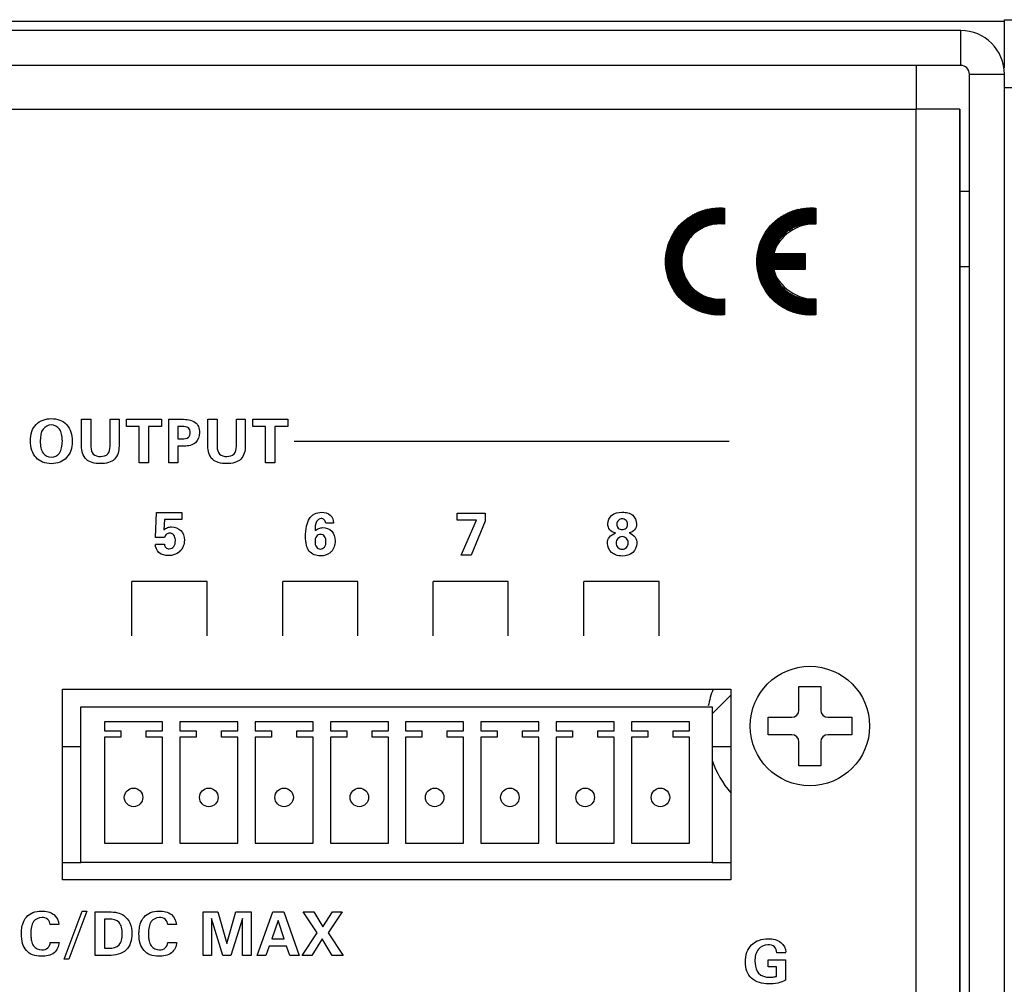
# Paper-space layout 'AV3_1' of a CAD drawing. Header units: inches. Extents: x 0 to 34, y -3.3 to 22.
# Tile 32 of 48: x 23.2 to 25, y 2.4 to 4.2. Entities that reach past the tile are written whole.
import ezdxf

# ---------------------------------------------------------------- set-up
doc = ezdxf.new("R2010")
doc.units = ezdxf.units.IN
doc.header["$LTSCALE"] = 1.87
doc.header["$MEASUREMENT"] = 0
doc.layers.get('0').update_dxf_attribs({"linetype": 'CONTINUOUS'})
doc.layers.add('5_ALL_CURVES', color=7, linetype='CONTINUOUS')
doc.layers.add('7_ALL_FEATURES', color=7, linetype='CONTINUOUS')

psp = doc.layouts.new('AV3_1')

# ---------------------------------------------------------------- linework, layer by layer
at = {"color": 7, "linetype": 'Continuous'}
for p, q in [((7.8712, 4.1526), (25.0342, 4.1526)), ((25.0342, 4.1554), (25.8277, 4.1554)), ((24.9542, 4.1356), (7.9512, 4.1356)), ((25.0342, 0.7202), (25.0342, 4.0556)), ((24.9702, 3.8406), (24.9527, 3.8406)), ((24.9702, 3.7026), (24.9527, 3.7026)), ((24.6577, 2.9334), (24.6976, 2.9334)), ((24.6577, 2.8896), (24.6577, 2.9334)), ((24.6976, 2.9334), (24.6976, 2.8896)), ((24.6009, 2.8766), (24.6447, 2.8766)), ((24.6009, 2.8447), (24.6009, 2.8766)), ((24.7106, 2.8766), (24.7544, 2.8766)), ((24.7544, 2.8766), (24.7544, 2.8447)), ((24.6447, 2.8447), (24.6009, 2.8447)), ((24.7544, 2.8447), (24.7106, 2.8447)), ((23.3075, 2.8232), (23.3413, 2.8232)), ((24.4985, 2.8232), (24.5325, 2.8232)), ((24.6577, 2.7879), (24.6577, 2.8317)), ((24.6976, 2.8317), (24.6976, 2.7879)), ((24.6976, 2.7879), (24.6577, 2.7879)), ((23.3075, 2.6106), (23.3413, 2.6106)), ((24.4985, 2.6106), (24.5325, 2.6106))]:
    psp.add_line(p, q, dxfattribs=at)
at = {"color": 3, "linetype": 'Continuous'}
for p, q in [((25.0342, 4.0672), (25.0342, 4.1554)), ((24.9542, 4.0716), (7.9512, 4.0716)), ((24.9702, 0.7066), (24.9702, 4.0556)), ((24.9527, 3.9916), (24.8727, 3.9916)), ((24.9527, 3.9916), (24.9527, 0.8166)), ((23.3075, 2.9285), (24.5325, 2.9285)), ((23.3075, 2.5785), (23.3075, 2.9285)), ((24.5325, 2.9285), (24.5325, 2.5785)), ((24.5325, 2.5785), (23.3075, 2.5785))]:
    psp.add_line(p, q, dxfattribs=at)
at = {"color": 9, "linetype": 'Continuous'}
for p, q in [((24.9542, 4.0716), (24.9542, 4.1356)), ((24.9702, 4.0556), (25.0342, 4.0556)), ((25.0982, 4.0304), (25.0342, 4.0304)), ((24.8727, 0.8166), (24.8727, 3.9916))]:
    psp.add_line(p, q, dxfattribs=at)
at = {"color": 2, "linetype": 'Continuous'}
for p, q in [((24.4131, 3.7145), (24.509, 3.8105)), ((24.4131, 3.7128), (24.5108, 3.8105)), ((24.4132, 3.7163), (24.5072, 3.8104)), ((24.4133, 3.7182), (24.5054, 3.8103)), ((24.4134, 3.72), (24.5035, 3.8102)), ((24.4136, 3.722), (24.5016, 3.81)), ((24.4138, 3.7239), (24.4996, 3.8098)), ((24.414, 3.7259), (24.4976, 3.8095)), ((24.4144, 3.728), (24.4956, 3.8092)), ((24.4644, 3.7623), (24.5125, 3.8105)), ((24.473, 3.7692), (24.5142, 3.8105)), ((24.4775, 3.772), (24.5159, 3.8104)), ((24.4812, 3.774), (24.5176, 3.8103)), ((24.4844, 3.7754), (24.5192, 3.8102)), ((24.4873, 3.7766), (24.5208, 3.81)), ((24.5213, 3.81), (24.5213, 3.7803)), ((24.5804, 3.7148), (24.676, 3.8105)), ((24.5804, 3.7131), (24.6778, 3.8105)), ((24.5804, 3.7113), (24.6796, 3.8105)), ((24.5805, 3.7166), (24.6742, 3.8104)), ((24.5806, 3.7185), (24.6724, 3.8103)), ((24.5807, 3.7204), (24.6705, 3.8101)), ((24.5809, 3.7223), (24.6686, 3.81)), ((24.5811, 3.7243), (24.6666, 3.8097)), ((24.5814, 3.7263), (24.6646, 3.8095)), ((24.5817, 3.7283), (24.6626, 3.8091)), ((24.6394, 3.7685), (24.6813, 3.8105)), ((24.6442, 3.7716), (24.683, 3.8104)), ((24.648, 3.7737), (24.6846, 3.8103)), ((24.6512, 3.7752), (24.6862, 3.8102)), ((24.6542, 3.7764), (24.6878, 3.8101)), ((24.6569, 3.7774), (24.6887, 3.8091)), ((24.6887, 3.81), (24.6887, 3.7803)), ((24.4147, 3.7301), (24.4935, 3.8088)), ((24.4152, 3.7323), (24.4913, 3.8084)), ((24.4157, 3.7345), (24.4891, 3.8079)), ((24.4162, 3.7368), (24.4868, 3.8073)), ((24.4169, 3.7392), (24.4844, 3.8067)), ((24.4176, 3.7417), (24.4819, 3.8059)), ((24.4185, 3.7443), (24.4793, 3.8051)), ((24.4195, 3.747), (24.4765, 3.8041)), ((24.4206, 3.7499), (24.4736, 3.8029)), ((24.422, 3.753), (24.4706, 3.8016)), ((24.4236, 3.7563), (24.4672, 3.8)), ((24.4256, 3.7601), (24.4635, 3.798)), ((24.4281, 3.7643), (24.4592, 3.7955)), ((24.4317, 3.7696), (24.4539, 3.7919)), ((24.49, 3.7775), (24.5213, 3.8089)), ((24.4925, 3.7783), (24.5213, 3.8071)), ((24.4949, 3.7789), (24.5213, 3.8054)), ((24.4972, 3.7795), (24.5213, 3.8036)), ((24.4993, 3.7799), (24.5213, 3.8019)), ((24.5014, 3.7802), (24.5213, 3.8002)), ((24.5034, 3.7805), (24.5213, 3.7984)), ((24.5053, 3.7807), (24.5213, 3.7967)), ((24.5072, 3.7808), (24.5213, 3.7949)), ((24.5091, 3.7809), (24.5213, 3.7932)), ((24.5108, 3.781), (24.5213, 3.7915)), ((24.5821, 3.7304), (24.6604, 3.8088)), ((24.5826, 3.7326), (24.6583, 3.8083)), ((24.5831, 3.7349), (24.656, 3.8078)), ((24.5837, 3.7372), (24.6537, 3.8072)), ((24.5843, 3.7396), (24.6513, 3.8066)), ((24.5851, 3.7421), (24.6488, 3.8058)), ((24.586, 3.7447), (24.6461, 3.8049)), ((24.587, 3.7475), (24.6434, 3.8039)), ((24.5882, 3.7504), (24.6405, 3.8027)), ((24.5896, 3.7535), (24.6373, 3.8013)), ((24.5912, 3.7569), (24.6339, 3.7997)), ((24.5933, 3.7607), (24.6302, 3.7976)), ((24.5959, 3.7651), (24.6258, 3.795)), ((24.5998, 3.7707), (24.6202, 3.7911)), ((24.6594, 3.7782), (24.6887, 3.8074)), ((24.6618, 3.7788), (24.6887, 3.8057)), ((24.6641, 3.7794), (24.6887, 3.8039)), ((24.6663, 3.7798), (24.6887, 3.8022)), ((24.6684, 3.7802), (24.6887, 3.8004)), ((24.6704, 3.7804), (24.6887, 3.7987)), ((24.6724, 3.7807), (24.6887, 3.797)), ((24.6742, 3.7808), (24.6887, 3.7952)), ((24.6761, 3.7809), (24.6887, 3.7935)), ((24.6779, 3.781), (24.6887, 3.7917)), ((24.44, 3.7797), (24.4438, 3.7835)), ((24.5126, 3.781), (24.5213, 3.7897)), ((24.5143, 3.7809), (24.5213, 3.788)), ((24.5159, 3.7808), (24.5213, 3.7862)), ((24.5175, 3.7807), (24.5213, 3.7845)), ((24.5191, 3.7805), (24.5213, 3.7828)), ((24.6796, 3.781), (24.6887, 3.79)), ((24.6813, 3.7809), (24.6887, 3.7883)), ((24.683, 3.7808), (24.6887, 3.7865)), ((24.6846, 3.7807), (24.6887, 3.7848)), ((24.6862, 3.7806), (24.6887, 3.783)), ((24.4131, 3.711), (24.4612, 3.7592)), ((24.4131, 3.7093), (24.4544, 3.7506)), ((24.4132, 3.7076), (24.4515, 3.746)), ((24.4133, 3.706), (24.4496, 3.7423)), ((24.4134, 3.7044), (24.4481, 3.7391)), ((24.5804, 3.7096), (24.6223, 3.7515)), ((24.5805, 3.7079), (24.6193, 3.7467)), ((24.5806, 3.7063), (24.6172, 3.7429)), ((24.5807, 3.7046), (24.6157, 3.7396)), ((24.4135, 3.7028), (24.447, 3.7362)), ((24.4137, 3.7012), (24.446, 3.7335)), ((24.4139, 3.6996), (24.4453, 3.731)), ((24.4141, 3.6981), (24.4446, 3.7287)), ((24.4143, 3.6966), (24.4441, 3.7264)), ((24.4145, 3.6951), (24.4437, 3.7242)), ((24.4148, 3.6936), (24.4433, 3.7222)), ((24.4151, 3.6922), (24.4431, 3.7201)), ((24.5808, 3.703), (24.6145, 3.7367)), ((24.581, 3.7014), (24.6135, 3.734)), ((24.5811, 3.6999), (24.6127, 3.7314)), ((24.5813, 3.6984), (24.612, 3.729)), ((24.5816, 3.6968), (24.6116, 3.7268)), ((24.5818, 3.6953), (24.6133, 3.7268)), ((24.5821, 3.6939), (24.615, 3.7268)), ((24.5824, 3.6924), (24.6168, 3.7268)), ((24.5827, 3.691), (24.6185, 3.7268)), ((24.583, 3.6896), (24.6203, 3.7268)), ((24.5833, 3.6882), (24.622, 3.7268)), ((24.5837, 3.6868), (24.6237, 3.7268)), ((24.5841, 3.6854), (24.6255, 3.7268)), ((24.5845, 3.6841), (24.6272, 3.7268)), ((24.5849, 3.6827), (24.629, 3.7268)), ((24.5853, 3.6814), (24.6307, 3.7268)), ((24.5857, 3.6801), (24.6324, 3.7268)), ((24.5862, 3.6788), (24.6342, 3.7268)), ((24.5866, 3.6775), (24.6359, 3.7268)), ((24.5871, 3.6763), (24.6377, 3.7268)), ((24.5876, 3.675), (24.6394, 3.7268)), ((24.6115, 3.7268), (24.669, 3.7268)), ((24.6116, 3.6973), (24.6411, 3.7268)), ((24.6134, 3.6973), (24.6429, 3.7268)), ((24.6151, 3.6973), (24.6446, 3.7268)), ((24.6168, 3.6973), (24.6464, 3.7268)), ((24.6186, 3.6973), (24.6481, 3.7268)), ((24.6203, 3.6973), (24.6498, 3.7268)), ((24.6221, 3.6973), (24.6516, 3.7268)), ((24.6238, 3.6973), (24.6533, 3.7268)), ((24.6255, 3.6973), (24.6551, 3.7268)), ((24.6273, 3.6973), (24.6568, 3.7268)), ((24.629, 3.6973), (24.6585, 3.7268)), ((24.6308, 3.6973), (24.6603, 3.7268)), ((24.6325, 3.6973), (24.662, 3.7268)), ((24.6342, 3.6973), (24.6638, 3.7268)), ((24.636, 3.6973), (24.6655, 3.7268)), ((24.6377, 3.6973), (24.6672, 3.7268)), ((24.6395, 3.6973), (24.669, 3.7268)), ((24.6412, 3.6973), (24.669, 3.7251)), ((24.6429, 3.6973), (24.669, 3.7233)), ((24.6447, 3.6973), (24.669, 3.7216)), ((24.6464, 3.6973), (24.669, 3.7199)), ((24.669, 3.7268), (24.669, 3.6973)), ((24.4154, 3.6907), (24.4429, 3.7182)), ((24.4157, 3.6893), (24.4427, 3.7163)), ((24.4161, 3.6879), (24.4426, 3.7145)), ((24.4164, 3.6865), (24.4426, 3.7127)), ((24.4168, 3.6852), (24.4426, 3.711)), ((24.4172, 3.6838), (24.4427, 3.7093)), ((24.4176, 3.6825), (24.4427, 3.7076)), ((24.418, 3.6812), (24.4429, 3.706)), ((24.4185, 3.6799), (24.443, 3.7044)), ((24.4189, 3.6786), (24.4432, 3.7029)), ((24.4194, 3.6773), (24.4434, 3.7014)), ((24.6482, 3.6973), (24.669, 3.7181)), ((24.6499, 3.6973), (24.669, 3.7164)), ((24.6516, 3.6973), (24.669, 3.7146)), ((24.6534, 3.6973), (24.669, 3.7129)), ((24.6551, 3.6973), (24.669, 3.7112)), ((24.6569, 3.6973), (24.669, 3.7094)), ((24.6586, 3.6973), (24.669, 3.7077)), ((24.6603, 3.6973), (24.669, 3.7059)), ((24.6621, 3.6973), (24.669, 3.7042)), ((24.6638, 3.6973), (24.669, 3.7025)), ((24.6655, 3.6973), (24.669, 3.7007)), ((24.4199, 3.6761), (24.4437, 3.6999)), ((24.4204, 3.6748), (24.444, 3.6984)), ((24.4209, 3.6736), (24.4443, 3.697)), ((24.4214, 3.6724), (24.4446, 3.6956)), ((24.422, 3.6712), (24.445, 3.6942)), ((24.4225, 3.67), (24.4453, 3.6928)), ((24.4231, 3.6688), (24.4457, 3.6915)), ((24.4236, 3.6677), (24.4462, 3.6902)), ((24.4242, 3.6665), (24.4466, 3.6889)), ((24.4248, 3.6654), (24.4471, 3.6876)), ((24.4255, 3.6643), (24.4476, 3.6864)), ((24.4261, 3.6631), (24.4481, 3.6851)), ((24.4267, 3.662), (24.4486, 3.6839)), ((24.4274, 3.661), (24.4491, 3.6827)), ((24.5881, 3.6738), (24.6115, 3.6972)), ((24.5886, 3.6726), (24.6119, 3.6958)), ((24.5892, 3.6714), (24.6122, 3.6944)), ((24.5897, 3.6702), (24.6126, 3.6931)), ((24.5903, 3.669), (24.613, 3.6917)), ((24.5909, 3.6679), (24.6134, 3.6904)), ((24.5915, 3.6667), (24.6139, 3.6891)), ((24.5921, 3.6656), (24.6143, 3.6878)), ((24.5927, 3.6644), (24.6148, 3.6866)), ((24.5933, 3.6633), (24.6153, 3.6853)), ((24.5939, 3.6622), (24.6158, 3.6841)), ((24.5946, 3.6611), (24.6164, 3.6829)), ((24.669, 3.6973), (24.6115, 3.6973)), ((24.428, 3.6599), (24.4497, 3.6816)), ((24.4287, 3.6588), (24.4503, 3.6804)), ((24.4294, 3.6578), (24.4509, 3.6793)), ((24.4301, 3.6567), (24.4515, 3.6781)), ((24.4308, 3.6557), (24.4522, 3.677)), ((24.4315, 3.6547), (24.4528, 3.676)), ((24.4323, 3.6537), (24.4535, 3.6749)), ((24.433, 3.6527), (24.4542, 3.6738)), ((24.4338, 3.6517), (24.4549, 3.6728)), ((24.4345, 3.6507), (24.4556, 3.6718)), ((24.4353, 3.6497), (24.4563, 3.6708)), ((24.4361, 3.6488), (24.4571, 3.6698)), ((24.4369, 3.6479), (24.4579, 3.6688)), ((24.4377, 3.6469), (24.4586, 3.6679)), ((24.4385, 3.646), (24.4594, 3.6669)), ((24.4394, 3.6451), (24.4603, 3.666)), ((24.4402, 3.6442), (24.4611, 3.6651)), ((24.5952, 3.6601), (24.6169, 3.6818)), ((24.5959, 3.659), (24.6175, 3.6806)), ((24.5966, 3.6579), (24.6181, 3.6795)), ((24.5973, 3.6569), (24.6187, 3.6783)), ((24.598, 3.6559), (24.6194, 3.6772)), ((24.5987, 3.6548), (24.62, 3.6761)), ((24.5995, 3.6538), (24.6207, 3.6751)), ((24.6002, 3.6528), (24.6214, 3.674)), ((24.601, 3.6518), (24.6221, 3.673)), ((24.6017, 3.6509), (24.6228, 3.6719)), ((24.6025, 3.6499), (24.6235, 3.6709)), ((24.6033, 3.649), (24.6243, 3.67)), ((24.6041, 3.648), (24.625, 3.669)), ((24.6049, 3.6471), (24.6258, 3.668)), ((24.6057, 3.6462), (24.6266, 3.6671)), ((24.6065, 3.6452), (24.6274, 3.6662)), ((24.6074, 3.6443), (24.6283, 3.6652)), ((24.4411, 3.6433), (24.4619, 3.6642)), ((24.4419, 3.6424), (24.4628, 3.6633)), ((24.4428, 3.6416), (24.4637, 3.6625)), ((24.4437, 3.6407), (24.4646, 3.6616)), ((24.4446, 3.6399), (24.4655, 3.6608)), ((24.4455, 3.639), (24.4664, 3.66)), ((24.4464, 3.6382), (24.4673, 3.6592)), ((24.4473, 3.6374), (24.4683, 3.6584)), ((24.4483, 3.6366), (24.4693, 3.6576)), ((24.4492, 3.6358), (24.4703, 3.6569)), ((24.4502, 3.6351), (24.4713, 3.6561)), ((24.4512, 3.6343), (24.4723, 3.6554)), ((24.4522, 3.6335), (24.4733, 3.6547)), ((24.4532, 3.6328), (24.4744, 3.654)), ((24.4542, 3.6321), (24.4754, 3.6533)), ((24.4552, 3.6313), (24.4765, 3.6527)), ((24.4562, 3.6306), (24.4776, 3.6521)), ((24.4572, 3.6299), (24.4788, 3.6514)), ((24.4583, 3.6292), (24.4799, 3.6508)), ((24.4594, 3.6286), (24.4811, 3.6503)), ((24.4604, 3.6279), (24.4822, 3.6497)), ((24.4615, 3.6273), (24.4834, 3.6491)), ((24.4626, 3.6266), (24.4846, 3.6486)), ((24.4637, 3.626), (24.4859, 3.6481)), ((24.4649, 3.6254), (24.4871, 3.6476)), ((24.466, 3.6248), (24.4884, 3.6472)), ((24.4672, 3.6242), (24.4897, 3.6467)), ((24.6082, 3.6435), (24.6291, 3.6643)), ((24.6091, 3.6426), (24.63, 3.6635)), ((24.61, 3.6417), (24.6309, 3.6626)), ((24.6109, 3.6409), (24.6317, 3.6618)), ((24.6118, 3.64), (24.6327, 3.6609)), ((24.6127, 3.6392), (24.6336, 3.6601)), ((24.6136, 3.6384), (24.6345, 3.6593)), ((24.6145, 3.6376), (24.6355, 3.6585)), ((24.6154, 3.6368), (24.6364, 3.6577)), ((24.6164, 3.636), (24.6374, 3.657)), ((24.6174, 3.6352), (24.6384, 3.6562)), ((24.6183, 3.6344), (24.6394, 3.6555)), ((24.6193, 3.6337), (24.6405, 3.6548)), ((24.6203, 3.6329), (24.6415, 3.6541)), ((24.6213, 3.6322), (24.6426, 3.6535)), ((24.6223, 3.6315), (24.6437, 3.6528)), ((24.6234, 3.6308), (24.6448, 3.6522)), ((24.6244, 3.63), (24.6459, 3.6515)), ((24.6255, 3.6294), (24.647, 3.6509)), ((24.6265, 3.6287), (24.6482, 3.6503)), ((24.6276, 3.628), (24.6494, 3.6498)), ((24.6287, 3.6274), (24.6505, 3.6492)), ((24.6298, 3.6267), (24.6518, 3.6487)), ((24.6309, 3.6261), (24.653, 3.6482)), ((24.632, 3.6255), (24.6542, 3.6477)), ((24.6331, 3.6249), (24.6555, 3.6472)), ((24.6343, 3.6243), (24.6568, 3.6468)), ((24.4683, 3.6236), (24.491, 3.6463)), ((24.4695, 3.623), (24.4923, 3.6459)), ((24.4707, 3.6225), (24.4937, 3.6455)), ((24.4719, 3.622), (24.4951, 3.6451)), ((24.4731, 3.6214), (24.4965, 3.6448)), ((24.4743, 3.6209), (24.4979, 3.6445)), ((24.4756, 3.6204), (24.4994, 3.6442)), ((24.4768, 3.6199), (24.5009, 3.644)), ((24.4781, 3.6195), (24.5024, 3.6438)), ((24.4794, 3.619), (24.504, 3.6436)), ((24.4807, 3.6186), (24.5055, 3.6434)), ((24.482, 3.6182), (24.5072, 3.6433)), ((24.4833, 3.6178), (24.5088, 3.6432)), ((24.4847, 3.6174), (24.5105, 3.6432)), ((24.4861, 3.617), (24.5122, 3.6432)), ((24.4874, 3.6166), (24.514, 3.6432)), ((24.4888, 3.6163), (24.5159, 3.6433)), ((24.4903, 3.616), (24.5177, 3.6435)), ((24.4917, 3.6157), (24.5197, 3.6437)), ((24.4931, 3.6154), (24.5213, 3.6436)), ((24.4946, 3.6151), (24.5213, 3.6418)), ((24.4961, 3.6148), (24.5213, 3.6401)), ((24.4976, 3.6146), (24.5213, 3.6383)), ((24.4992, 3.6144), (24.5213, 3.6366)), ((24.5007, 3.6142), (24.5213, 3.6349)), ((24.5023, 3.6141), (24.5213, 3.6331)), ((24.5039, 3.6139), (24.5213, 3.6314)), ((24.5055, 3.6138), (24.5213, 3.6296)), ((24.5213, 3.6439), (24.5213, 3.6141)), ((24.6355, 3.6237), (24.6581, 3.6464)), ((24.6366, 3.6231), (24.6594, 3.6459)), ((24.6378, 3.6226), (24.6608, 3.6456)), ((24.639, 3.622), (24.6622, 3.6452)), ((24.6402, 3.6215), (24.6636, 3.6449)), ((24.6415, 3.621), (24.665, 3.6446)), ((24.6427, 3.6205), (24.6665, 3.6443)), ((24.644, 3.62), (24.668, 3.644)), ((24.6452, 3.6195), (24.6695, 3.6438)), ((24.6465, 3.6191), (24.671, 3.6436)), ((24.6478, 3.6187), (24.6726, 3.6434)), ((24.6491, 3.6182), (24.6742, 3.6433)), ((24.6504, 3.6178), (24.6759, 3.6432)), ((24.6518, 3.6174), (24.6775, 3.6432)), ((24.6532, 3.617), (24.6793, 3.6432)), ((24.6545, 3.6167), (24.6811, 3.6432)), ((24.6559, 3.6163), (24.6829, 3.6433)), ((24.6573, 3.616), (24.6847, 3.6434)), ((24.6588, 3.6157), (24.6867, 3.6436)), ((24.6602, 3.6154), (24.6887, 3.6438)), ((24.6617, 3.6151), (24.6887, 3.6421)), ((24.6632, 3.6149), (24.6887, 3.6404)), ((24.6647, 3.6147), (24.6887, 3.6386)), ((24.6662, 3.6144), (24.6887, 3.6369)), ((24.6678, 3.6143), (24.6887, 3.6351)), ((24.6693, 3.6141), (24.6887, 3.6334)), ((24.6709, 3.614), (24.6887, 3.6317)), ((24.6726, 3.6138), (24.6887, 3.6299)), ((24.6887, 3.6439), (24.6887, 3.6141)), ((24.5072, 3.6137), (24.5213, 3.6279)), ((24.5088, 3.6137), (24.5213, 3.6262)), ((24.5106, 3.6136), (24.5213, 3.6244)), ((24.5123, 3.6136), (24.5213, 3.6227)), ((24.5141, 3.6137), (24.5213, 3.6209)), ((24.5159, 3.6137), (24.5213, 3.6192)), ((24.5177, 3.6138), (24.5213, 3.6175)), ((24.6742, 3.6137), (24.6887, 3.6282)), ((24.6759, 3.6137), (24.6887, 3.6264)), ((24.6776, 3.6136), (24.6887, 3.6247)), ((24.6793, 3.6136), (24.6887, 3.623)), ((24.6811, 3.6137), (24.6887, 3.6212)), ((24.6829, 3.6137), (24.6887, 3.6195)), ((24.6847, 3.6138), (24.6887, 3.6178)), ((23.3424, 3.4229), (23.3595, 3.4229)), ((23.3424, 3.3737), (23.3424, 3.4229)), ((23.3595, 3.4229), (23.3595, 3.3725)), ((23.3947, 3.4229), (23.4111, 3.4229)), ((23.3947, 3.3733), (23.3947, 3.4229)), ((23.4111, 3.4229), (23.4111, 3.3737)), ((23.4246, 3.4229), (23.4888, 3.4229)), ((23.4246, 3.4099), (23.4246, 3.4229)), ((23.4888, 3.4229), (23.4888, 3.4099)), ((23.5025, 3.4229), (23.5262, 3.4229)), ((23.5025, 3.3429), (23.5025, 3.4229)), ((23.574, 3.4229), (23.591, 3.4229)), ((23.574, 3.3737), (23.574, 3.4229)), ((23.591, 3.4229), (23.591, 3.3725)), ((23.6262, 3.4229), (23.6426, 3.4229)), ((23.6262, 3.3733), (23.6262, 3.4229)), ((23.6426, 3.4229), (23.6426, 3.3737)), ((23.6561, 3.4229), (23.7204, 3.4229)), ((23.6561, 3.4099), (23.6561, 3.4229)), ((23.7204, 3.4229), (23.7204, 3.4099)), ((23.4481, 3.4099), (23.4246, 3.4099)), ((23.4481, 3.3429), (23.4481, 3.4099)), ((23.4888, 3.4099), (23.4653, 3.4099)), ((23.4653, 3.4099), (23.4653, 3.3429)), ((23.5268, 3.4096), (23.5187, 3.4096)), ((23.5187, 3.4096), (23.5187, 3.3873)), ((23.6796, 3.4099), (23.6561, 3.4099)), ((23.6796, 3.3429), (23.6796, 3.4099)), ((23.7204, 3.4099), (23.6968, 3.4099)), ((23.6968, 3.4099), (23.6968, 3.3429)), ((23.5187, 3.3873), (23.5268, 3.3873)), ((23.7324, 3.3829), (24.5298, 3.3829)), ((23.5305, 3.3738), (23.5187, 3.3738)), ((23.5187, 3.3738), (23.5187, 3.3429)), ((23.4653, 3.3429), (23.4481, 3.3429)), ((23.5187, 3.3429), (23.5025, 3.3429)), ((23.6968, 3.3429), (23.6796, 3.3429)), ((23.478, 3.2063), (23.4798, 3.2518)), ((23.4798, 3.2518), (23.5261, 3.2518)), ((23.5261, 3.2518), (23.5261, 3.2393)), ((24.0308, 3.2511), (24.0825, 3.2511)), ((24.0308, 3.2379), (24.0308, 3.2511)), ((24.0825, 3.2511), (24.0825, 3.2363)), ((23.4944, 3.2393), (23.4933, 3.2204)), ((23.5261, 3.2393), (23.4944, 3.2393)), ((23.8043, 3.2326), (23.7901, 3.2326)), ((24.0666, 3.2379), (24.0308, 3.2379)), ((24.0381, 3.1737), (24.0666, 3.2379)), ((24.0825, 3.2363), (24.0566, 3.1737)), ((23.4943, 3.2063), (23.478, 3.2063)), ((23.4777, 3.1938), (23.4945, 3.1938)), ((24.0566, 3.1737), (24.0381, 3.1737)), ((23.5728, 3.1257), (23.4348, 3.1257)), ((23.4348, 3.0257), (23.4348, 3.1257)), ((23.5728, 3.0257), (23.5728, 3.1257)), ((23.8491, 3.1257), (23.7111, 3.1257)), ((23.7111, 3.0257), (23.7111, 3.1257)), ((23.8491, 3.0257), (23.8491, 3.1257)), ((24.1247, 3.1257), (23.9867, 3.1257)), ((23.9867, 3.0257), (23.9867, 3.1257)), ((24.1247, 3.0257), (24.1247, 3.1257)), ((24.4011, 3.1257), (24.2631, 3.1257)), ((24.2631, 3.0257), (24.2631, 3.1257)), ((24.4011, 3.0257), (24.4011, 3.1257)), ((24.4985, 2.8831), (24.5325, 2.9171)), ((23.3102, 2.4332), (23.3434, 2.5212)), ((23.352, 2.5212), (23.3189, 2.4332)), ((23.3434, 2.5212), (23.352, 2.5212)), ((23.3674, 2.52), (23.3924, 2.52)), ((23.3674, 2.44), (23.3674, 2.52)), ((23.5651, 2.52), (23.5921, 2.52)), ((23.5651, 2.44), (23.5651, 2.52)), ((23.5921, 2.52), (23.6088, 2.4622)), ((23.6088, 2.4622), (23.6255, 2.52)), ((23.6255, 2.52), (23.6531, 2.52)), ((23.6531, 2.52), (23.6531, 2.44)), ((23.6643, 2.44), (23.6933, 2.52)), ((23.6933, 2.52), (23.7135, 2.52)), ((23.7135, 2.52), (23.7414, 2.44)), ((23.7484, 2.52), (23.7681, 2.52)), ((23.7741, 2.4813), (23.7484, 2.52)), ((23.7681, 2.52), (23.7848, 2.4924)), ((23.7848, 2.4924), (23.8024, 2.52)), ((23.8203, 2.52), (23.7943, 2.4817)), ((23.8024, 2.52), (23.8203, 2.52)), ((23.3007, 2.4969), (23.2849, 2.4969)), ((23.3931, 2.5069), (23.3845, 2.5069)), ((23.3845, 2.5069), (23.3845, 2.4532)), ((23.5162, 2.4969), (23.5004, 2.4969)), ((23.5804, 2.5077), (23.5804, 2.44)), ((23.6013, 2.44), (23.5804, 2.5077)), ((23.6372, 2.5077), (23.6163, 2.44)), ((23.6372, 2.44), (23.6372, 2.5077)), ((23.7031, 2.5042), (23.691, 2.4703)), ((23.7141, 2.4703), (23.7031, 2.5042)), ((23.7466, 2.44), (23.7741, 2.4813)), ((23.7943, 2.4817), (23.8217, 2.44)), ((23.285, 2.464), (23.3011, 2.464)), ((23.5005, 2.464), (23.5167, 2.464)), ((23.6866, 2.4572), (23.6804, 2.44)), ((23.7183, 2.4572), (23.6866, 2.4572)), ((23.691, 2.4703), (23.7141, 2.4703)), ((23.724, 2.44), (23.7183, 2.4572)), ((23.7833, 2.4703), (23.7643, 2.44)), ((23.8019, 2.44), (23.7833, 2.4703)), ((23.3924, 2.44), (23.3674, 2.44)), ((23.3845, 2.4532), (23.3931, 2.4532)), ((23.5804, 2.44), (23.5651, 2.44)), ((23.6163, 2.44), (23.6013, 2.44)), ((23.6531, 2.44), (23.6372, 2.44)), ((23.6804, 2.44), (23.6643, 2.44)), ((23.7414, 2.44), (23.724, 2.44)), ((23.7643, 2.44), (23.7466, 2.44)), ((23.8217, 2.44), (23.8019, 2.44)), ((24.6333, 2.4446), (24.6171, 2.4446)), ((23.3189, 2.4332), (23.3102, 2.4332)), ((24.6011, 2.4319), (24.633, 2.4319)), ((24.6011, 2.4192), (24.6011, 2.4319)), ((24.6164, 2.4192), (24.6011, 2.4192)), ((24.6163, 2.4017), (24.6164, 2.4192)), ((24.633, 2.4319), (24.633, 2.3945))]:
    psp.add_line(p, q, dxfattribs=at)
at = {"color": 7, "linetype": 'Continuous'}
psp.add_circle((24.6777, 2.8606), 0.1095, dxfattribs=at)
for centre, radius, start, end in [((24.9542, 4.0556), 0.08, 0, 90), ((24.6777, 2.8606), 0.19, 159.0576, 168.8398), ((24.6447, 2.8896), 0.013, 270, 360), ((24.7106, 2.8896), 0.013, 180, 270), ((24.6447, 2.8317), 0.013, 0, 90), ((24.7106, 2.8317), 0.013, 90, 180), ((24.6777, 2.8606), 0.19, 199.4003, 220.1514)]:
    psp.add_arc(centre, radius, start, end, dxfattribs=at)
at = {"color": 3, "linetype": 'Continuous'}
psp.add_arc((24.9542, 4.0556), 0.016, 0, 90, dxfattribs=at)
at = {"color": 2, "linetype": 'Continuous'}
for points, knots in [([(24.5213, 3.6141), (24.4948, 3.6115), (24.4512, 3.626), (24.4191, 3.6707), (24.41, 3.7121), (24.4191, 3.7535), (24.4482, 3.7939), (24.4841, 3.8087), (24.506, 3.8102)], [0, 0, 0, 0, 0.259461, 0.389465, 0.524711, 0.659962, 0.789968, 1, 1, 1, 1]), ([(24.6886, 3.6141), (24.6621, 3.6115), (24.6185, 3.626), (24.5864, 3.6707), (24.5773, 3.7121), (24.5864, 3.7535), (24.6155, 3.7939), (24.6514, 3.8087), (24.6733, 3.8102)], [0, 0, 0, 0, 0.259461, 0.389465, 0.524711, 0.659962, 0.789968, 1, 1, 1, 1]), ([(24.5213, 3.7803), (24.5024, 3.783), (24.4706, 3.7735), (24.447, 3.7418), (24.4404, 3.7121), (24.447, 3.6823), (24.4669, 3.6556), (24.4896, 3.6458), (24.5029, 3.6439)], [0, 0, 0, 0, 0.268159, 0.402606, 0.542679, 0.68273, 0.817164, 1, 1, 1, 1]), ([(23.2487, 3.3833), (23.2487, 3.3891), (23.2499, 3.4), (23.2608, 3.4186), (23.2869, 3.4279), (23.3192, 3.4165), (23.3251, 3.3934), (23.3251, 3.382), (23.3251, 3.3813)], [0, 0, 0, 0, 0.137025, 0.256269, 0.495093, 0.733246, 0.984408, 1, 1, 1, 1]), ([(23.3071, 3.3846), (23.3071, 3.3884), (23.3064, 3.3955), (23.3021, 3.4078), (23.2868, 3.4156), (23.2677, 3.4054), (23.2666, 3.3909), (23.2666, 3.3832)], [0, 0, 0, 0, 0.145808, 0.27502, 0.492769, 0.710154, 1, 1, 1, 1]), ([(23.5262, 3.4229), (23.5346, 3.4229), (23.5479, 3.4223), (23.5577, 3.4094), (23.5595, 3.3958), (23.5539, 3.3765), (23.5378, 3.3738), (23.5305, 3.3738)], [0, 0, 0, 0, 0.289171, 0.397136, 0.524982, 0.75127, 1, 1, 1, 1]), ([(23.5268, 3.3873), (23.5307, 3.3873), (23.539, 3.3876), (23.5427, 3.3985), (23.539, 3.4093), (23.5307, 3.4096), (23.5268, 3.4096)], [0, 0, 0, 0, 0.279707, 0.501037, 0.720962, 1, 1, 1, 1]), ([(23.3251, 3.3813), (23.325, 3.376), (23.3235, 3.3658), (23.316, 3.352), (23.3028, 3.343), (23.287, 3.3408), (23.2711, 3.343), (23.2579, 3.352), (23.2501, 3.3663), (23.2487, 3.3774), (23.2487, 3.3833)], [0, 0, 0, 0, 0.124884, 0.246218, 0.362787, 0.491796, 0.621107, 0.737967, 0.858666, 1, 1, 1, 1]), ([(23.2666, 3.3832), (23.2667, 3.3788), (23.2671, 3.3713), (23.2717, 3.3583), (23.2869, 3.3505), (23.3022, 3.3583), (23.3065, 3.3713), (23.3072, 3.3794), (23.3072, 3.3842), (23.3071, 3.3846)], [0, 0, 0, 0, 0.158905, 0.283231, 0.491229, 0.699661, 0.823809, 0.982632, 1, 1, 1, 1]), ([(23.4111, 3.3737), (23.4111, 3.3652), (23.4077, 3.3508), (23.3911, 3.3425), (23.3768, 3.3412), (23.3624, 3.3425), (23.3458, 3.3507), (23.3424, 3.3652), (23.3424, 3.3737)], [0, 0, 0, 0, 0.240288, 0.355645, 0.499426, 0.644198, 0.759117, 1, 1, 1, 1]), ([(23.3595, 3.3725), (23.3595, 3.3678), (23.362, 3.3571), (23.3772, 3.3536), (23.3927, 3.3573), (23.3947, 3.3684), (23.3947, 3.3733)], [0, 0, 0, 0, 0.247573, 0.497019, 0.742443, 1, 1, 1, 1]), ([(23.6426, 3.3737), (23.6426, 3.3652), (23.6392, 3.3508), (23.6226, 3.3425), (23.6083, 3.3412), (23.5939, 3.3425), (23.5773, 3.3507), (23.574, 3.3652), (23.574, 3.3737)], [0, 0, 0, 0, 0.240288, 0.355645, 0.499426, 0.644198, 0.759117, 1, 1, 1, 1]), ([(23.591, 3.3725), (23.591, 3.3678), (23.5935, 3.3571), (23.6088, 3.3536), (23.6242, 3.3573), (23.6262, 3.3684), (23.6262, 3.3733)], [0, 0, 0, 0, 0.247573, 0.497019, 0.742443, 1, 1, 1, 1]), ([(23.7665, 3.2475), (23.7675, 3.2483), (23.7722, 3.2513), (23.7835, 3.2534), (23.8001, 3.2498), (23.8042, 3.2378), (23.8043, 3.2326)], [0, 0, 0, 0, 0.075999, 0.340651, 0.682653, 1, 1, 1, 1]), ([(24.3211, 3.2146), (24.3173, 3.2155), (24.3095, 3.2192), (24.3057, 3.2332), (24.313, 3.2502), (24.33, 3.253), (24.3408, 3.2522), (24.3441, 3.2513)], [0, 0, 0, 0, 0.16639, 0.327317, 0.570679, 0.856898, 1, 1, 1, 1]), ([(24.3441, 3.2513), (24.3475, 3.2505), (24.3557, 3.2468), (24.3614, 3.2332), (24.3575, 3.2193), (24.3499, 3.2156), (24.3461, 3.2146)], [0, 0, 0, 0, 0.200684, 0.542493, 0.764296, 1, 1, 1, 1]), ([(23.798, 3.1783), (23.7933, 3.1745), (23.7791, 3.1699), (23.7602, 3.1772), (23.7537, 3.1933), (23.7525, 3.209), (23.7538, 3.2257), (23.7585, 3.2397), (23.7641, 3.2457), (23.7665, 3.2475)], [0, 0, 0, 0, 0.164359, 0.364939, 0.474013, 0.6124, 0.786747, 0.92158, 1, 1, 1, 1]), ([(23.7901, 3.2326), (23.7898, 3.2348), (23.7882, 3.2392), (23.7802, 3.2423), (23.7701, 3.2344), (23.7706, 3.2248), (23.7706, 3.2194)], [0, 0, 0, 0, 0.17065, 0.327792, 0.580276, 1, 1, 1, 1]), ([(24.3435, 3.2303), (24.3435, 3.2304), (24.3435, 3.2332), (24.3414, 3.2385), (24.3336, 3.2413), (24.3258, 3.2384), (24.3238, 3.2333), (24.3237, 3.2307)], [0, 0, 0, 0, 0.013561, 0.258444, 0.510494, 0.755807, 1, 1, 1, 1]), ([(23.4933, 3.2204), (23.4952, 3.2221), (23.4997, 3.2249), (23.511, 3.2266), (23.5267, 3.2208), (23.5333, 3.2002), (23.5279, 3.1856), (23.5223, 3.1804), (23.522, 3.1801)], [0, 0, 0, 0, 0.102549, 0.204873, 0.445292, 0.693376, 0.985186, 1, 1, 1, 1]), ([(23.5144, 3.2018), (23.5142, 3.205), (23.5129, 3.2109), (23.5049, 3.2153), (23.4974, 3.2127), (23.495, 3.2085), (23.4943, 3.2063)], [0, 0, 0, 0, 0.297271, 0.563267, 0.771056, 1, 1, 1, 1]), ([(23.7706, 3.2187), (23.7726, 3.2204), (23.7769, 3.2233), (23.7879, 3.2255), (23.8035, 3.2194), (23.8093, 3.1991), (23.8045, 3.1842), (23.7987, 3.1789), (23.798, 3.1783)], [0, 0, 0, 0, 0.106177, 0.200744, 0.436937, 0.686521, 0.967607, 1, 1, 1, 1]), ([(24.3216, 3.1745), (24.3189, 3.1756), (24.311, 3.1803), (24.3048, 3.1935), (24.3091, 3.2085), (24.3169, 3.2128), (24.3211, 3.2146)], [0, 0, 0, 0, 0.165069, 0.521782, 0.741332, 1, 1, 1, 1]), ([(24.3461, 3.2146), (24.3502, 3.213), (24.3583, 3.2085), (24.3623, 3.1932), (24.354, 3.1762), (24.3366, 3.1711), (24.3254, 3.173), (24.3216, 3.1745)], [0, 0, 0, 0, 0.175572, 0.337263, 0.575956, 0.844048, 1, 1, 1, 1]), ([(24.3237, 3.2307), (24.3237, 3.228), (24.3255, 3.2226), (24.3335, 3.2196), (24.3415, 3.2225), (24.3435, 3.2277), (24.3435, 3.2303)], [0, 0, 0, 0, 0.255259, 0.503453, 0.757149, 1, 1, 1, 1]), ([(23.4945, 3.1938), (23.4946, 3.1916), (23.4961, 3.1869), (23.504, 3.1844), (23.5132, 3.1892), (23.5145, 3.197), (23.5144, 3.2014), (23.5144, 3.2018)], [0, 0, 0, 0, 0.187286, 0.373535, 0.639893, 0.970681, 1, 1, 1, 1]), ([(23.7905, 3.1986), (23.7905, 3.2022), (23.7895, 3.2086), (23.7804, 3.2134), (23.7713, 3.2086), (23.7704, 3.2021), (23.7704, 3.1986)], [0, 0, 0, 0, 0.276243, 0.499909, 0.723776, 1, 1, 1, 1]), ([(23.7704, 3.1986), (23.7704, 3.195), (23.7714, 3.1887), (23.7803, 3.1836), (23.7895, 3.1885), (23.7905, 3.195), (23.7905, 3.1986)], [0, 0, 0, 0, 0.276161, 0.495092, 0.721512, 1, 1, 1, 1]), ([(24.3447, 3.1969), (24.3445, 3.1997), (24.3422, 3.2054), (24.3335, 3.2091), (24.3247, 3.2051), (24.3224, 3.1991), (24.3225, 3.1961)], [0, 0, 0, 0, 0.240933, 0.491771, 0.739981, 1, 1, 1, 1]), ([(24.3225, 3.1961), (24.3225, 3.1931), (24.3248, 3.1873), (24.3335, 3.1836), (24.3426, 3.1872), (24.3448, 3.1935), (24.3447, 3.1967), (24.3447, 3.1969)], [0, 0, 0, 0, 0.244085, 0.485104, 0.733229, 0.986114, 1, 1, 1, 1]), ([(23.522, 3.1801), (23.5168, 3.1754), (23.503, 3.1711), (23.4831, 3.1758), (23.4777, 3.1881), (23.4777, 3.1936)], [0, 0, 0, 0, 0.378739, 0.708526, 1, 1, 1, 1]), ([(23.2324, 2.4869), (23.2327, 2.4905), (23.2343, 2.4989), (23.2404, 2.5111), (23.2533, 2.52), (23.2712, 2.5223), (23.2927, 2.5188), (23.3003, 2.5036), (23.3007, 2.4969)], [0, 0, 0, 0, 0.108233, 0.258113, 0.399759, 0.559308, 0.798233, 1, 1, 1, 1]), ([(23.2849, 2.4969), (23.2847, 2.5003), (23.2811, 2.5078), (23.2675, 2.5112), (23.2542, 2.5049), (23.2498, 2.4919), (23.2491, 2.4823), (23.2493, 2.4761), (23.2495, 2.4741)], [0, 0, 0, 0, 0.151478, 0.322949, 0.57249, 0.721055, 0.91294, 1, 1, 1, 1]), ([(23.3924, 2.52), (23.3978, 2.52), (23.4075, 2.5196), (23.4219, 2.5134), (23.4329, 2.4995), (23.4365, 2.4763), (23.4283, 2.4451), (23.4035, 2.44), (23.3924, 2.44)], [0, 0, 0, 0, 0.123414, 0.217382, 0.351927, 0.505895, 0.747054, 1, 1, 1, 1]), ([(23.448, 2.4869), (23.4483, 2.4905), (23.4498, 2.4989), (23.456, 2.5111), (23.4689, 2.52), (23.4868, 2.5223), (23.5083, 2.5188), (23.5159, 2.5036), (23.5162, 2.4969)], [0, 0, 0, 0, 0.108233, 0.258113, 0.399759, 0.559308, 0.798233, 1, 1, 1, 1]), ([(23.5004, 2.4969), (23.5003, 2.5003), (23.4966, 2.5078), (23.4831, 2.5112), (23.4698, 2.5049), (23.4654, 2.4919), (23.4647, 2.4823), (23.4649, 2.4761), (23.465, 2.4741)], [0, 0, 0, 0, 0.151478, 0.322949, 0.57249, 0.721055, 0.91294, 1, 1, 1, 1]), ([(23.3931, 2.4532), (23.3995, 2.4532), (23.4105, 2.4558), (23.4164, 2.4687), (23.4173, 2.4799), (23.4164, 2.4911), (23.4106, 2.5042), (23.3995, 2.5069), (23.3931, 2.5069)], [0, 0, 0, 0, 0.236036, 0.350034, 0.496924, 0.647332, 0.763412, 1, 1, 1, 1]), ([(23.3011, 2.464), (23.3006, 2.457), (23.2933, 2.4411), (23.271, 2.4377), (23.253, 2.4399), (23.2401, 2.4485), (23.2331, 2.4628), (23.2318, 2.4761), (23.2322, 2.4845), (23.2324, 2.4869)], [0, 0, 0, 0, 0.182925, 0.394882, 0.533874, 0.654318, 0.781516, 0.937439, 1, 1, 1, 1]), ([(23.2495, 2.4741), (23.2497, 2.4717), (23.2505, 2.466), (23.2541, 2.4547), (23.2677, 2.4485), (23.2813, 2.4526), (23.2847, 2.4603), (23.285, 2.464)], [0, 0, 0, 0, 0.129462, 0.305664, 0.604154, 0.806404, 1, 1, 1, 1]), ([(23.5167, 2.464), (23.5162, 2.457), (23.5089, 2.4411), (23.4866, 2.4377), (23.4686, 2.4399), (23.4557, 2.4485), (23.4486, 2.4628), (23.4474, 2.4761), (23.4477, 2.4845), (23.448, 2.4869)], [0, 0, 0, 0, 0.182925, 0.394882, 0.533874, 0.654318, 0.781516, 0.937439, 1, 1, 1, 1]), ([(23.465, 2.4741), (23.4652, 2.4717), (23.466, 2.466), (23.4697, 2.4547), (23.4832, 2.4485), (23.4969, 2.4526), (23.5003, 2.4603), (23.5005, 2.464)], [0, 0, 0, 0, 0.129462, 0.305664, 0.604154, 0.806404, 1, 1, 1, 1]), ([(24.633, 2.3945), (24.6285, 2.3922), (24.6183, 2.3888), (24.5969, 2.3867), (24.5731, 2.3921), (24.5609, 2.4114), (24.5588, 2.4284), (24.561, 2.4456), (24.5692, 2.4593), (24.5772, 2.4648), (24.5811, 2.4666)], [0, 0, 0, 0, 0.10464, 0.222106, 0.451993, 0.557467, 0.677669, 0.802607, 0.912489, 1, 1, 1, 1]), ([(24.6171, 2.4446), (24.617, 2.4487), (24.614, 2.4577), (24.5981, 2.4616), (24.5795, 2.4522), (24.5767, 2.4361), (24.5771, 2.4265), (24.5772, 2.4254)], [0, 0, 0, 0, 0.171944, 0.350832, 0.622451, 0.956682, 1, 1, 1, 1]), ([(24.5811, 2.4666), (24.582, 2.467), (24.5885, 2.4697), (24.6034, 2.4716), (24.6256, 2.468), (24.6333, 2.4527), (24.6333, 2.4461)], [0, 0, 0, 0, 0.048526, 0.323339, 0.694824, 1, 1, 1, 1]), ([(24.5772, 2.4254), (24.5776, 2.4185), (24.5812, 2.4046), (24.5986, 2.3995), (24.6099, 2.4003), (24.6142, 2.4012), (24.6163, 2.4017)], [0, 0, 0, 0, 0.361845, 0.752834, 0.87756, 1, 1, 1, 1])]:
    psp.add_open_spline(points, degree=3, knots=knots, dxfattribs=at)
for points in [[(24.506, 3.8102), (24.5111, 3.8106), (24.5163, 3.8105), (24.5213, 3.81)], [(24.6733, 3.8102), (24.6785, 3.8106), (24.6836, 3.8105), (24.6887, 3.81)], [(24.6887, 3.7803), (24.6577, 3.7847), (24.6182, 3.7574), (24.6115, 3.7268)], [(24.6115, 3.6973), (24.6182, 3.6668), (24.6577, 3.6394), (24.6886, 3.6439)], [(24.5029, 3.6439), (24.5091, 3.643), (24.5153, 3.643), (24.5213, 3.6439)]]:
    psp.add_open_spline(points, degree=3, dxfattribs=at)
at = {"layer": '5_ALL_CURVES', "color": 4, "linetype": 'Continuous'}
psp.add_line((24.9527, 0.8166), (24.9527, 3.9916), dxfattribs=at)
at = {"layer": '7_ALL_FEATURES', "color": 3, "linetype": 'Continuous'}
psp.add_line((24.8727, 4.0716), (24.8727, 3.9916), dxfattribs=at)
at = {"layer": '7_ALL_FEATURES', "color": 9, "linetype": 'Continuous'}
psp.add_line((8.0327, 3.9916), (24.8727, 3.9916), dxfattribs=at)
at = {"layer": '7_ALL_FEATURES', "color": 7, "linetype": 'Continuous'}
for p, q in [((23.3413, 2.896), (24.4985, 2.896)), ((23.3413, 2.6106), (23.3413, 2.896)), ((24.4985, 2.896), (24.4985, 2.6106)), ((23.4909, 2.8685), (23.3845, 2.8685)), ((23.3845, 2.8685), (23.3845, 2.8521)), ((23.4909, 2.8521), (23.4909, 2.8685)), ((23.6289, 2.8685), (23.5225, 2.8685)), ((23.5225, 2.8685), (23.5225, 2.8521)), ((23.6289, 2.8521), (23.6289, 2.8685)), ((23.7669, 2.8685), (23.6605, 2.8685)), ((23.6605, 2.8685), (23.6605, 2.8521)), ((23.7669, 2.8521), (23.7669, 2.8685)), ((23.9049, 2.8685), (23.7985, 2.8685)), ((23.7985, 2.8685), (23.7985, 2.8521)), ((23.9049, 2.8521), (23.9049, 2.8685)), ((24.0429, 2.8685), (23.9365, 2.8685)), ((23.9365, 2.8685), (23.9365, 2.8521)), ((24.0429, 2.8521), (24.0429, 2.8685)), ((24.1809, 2.8685), (24.0745, 2.8685)), ((24.0745, 2.8685), (24.0745, 2.8521)), ((24.1809, 2.8521), (24.1809, 2.8685)), ((24.3189, 2.8685), (24.2125, 2.8685)), ((24.2125, 2.8685), (24.2125, 2.8521)), ((24.3189, 2.8521), (24.3189, 2.8685)), ((24.4569, 2.8685), (24.3505, 2.8685)), ((24.3505, 2.8685), (24.3505, 2.8521)), ((24.4569, 2.8521), (24.4569, 2.8685)), ((23.3845, 2.8521), (23.4145, 2.8521)), ((23.4145, 2.8404), (23.3845, 2.8404)), ((23.3845, 2.8404), (23.3845, 2.6461)), ((23.4145, 2.8521), (23.4145, 2.8404)), ((23.4609, 2.8521), (23.4909, 2.8521)), ((23.4609, 2.8404), (23.4609, 2.8521)), ((23.4909, 2.8404), (23.4609, 2.8404)), ((23.4909, 2.6461), (23.4909, 2.8404)), ((23.5225, 2.8521), (23.5525, 2.8521)), ((23.5525, 2.8404), (23.5225, 2.8404)), ((23.5225, 2.8404), (23.5225, 2.6461)), ((23.5525, 2.8521), (23.5525, 2.8404)), ((23.5989, 2.8521), (23.6289, 2.8521)), ((23.5989, 2.8404), (23.5989, 2.8521)), ((23.6289, 2.8404), (23.5989, 2.8404)), ((23.6289, 2.6461), (23.6289, 2.8404)), ((23.6605, 2.8521), (23.6905, 2.8521)), ((23.6905, 2.8404), (23.6605, 2.8404)), ((23.6605, 2.8404), (23.6605, 2.6461)), ((23.6905, 2.8521), (23.6905, 2.8404)), ((23.7369, 2.8521), (23.7669, 2.8521)), ((23.7369, 2.8404), (23.7369, 2.8521)), ((23.7669, 2.8404), (23.7369, 2.8404)), ((23.7669, 2.6461), (23.7669, 2.8404)), ((23.7985, 2.8521), (23.8285, 2.8521)), ((23.8285, 2.8404), (23.7985, 2.8404)), ((23.7985, 2.8404), (23.7985, 2.6461)), ((23.8285, 2.8521), (23.8285, 2.8404)), ((23.8749, 2.8521), (23.9049, 2.8521)), ((23.8749, 2.8404), (23.8749, 2.8521)), ((23.9049, 2.8404), (23.8749, 2.8404)), ((23.9049, 2.6461), (23.9049, 2.8404)), ((23.9365, 2.8521), (23.9665, 2.8521)), ((23.9665, 2.8404), (23.9365, 2.8404)), ((23.9365, 2.8404), (23.9365, 2.6461)), ((23.9665, 2.8521), (23.9665, 2.8404)), ((24.0129, 2.8521), (24.0429, 2.8521)), ((24.0129, 2.8404), (24.0129, 2.8521)), ((24.0429, 2.8404), (24.0129, 2.8404)), ((24.0429, 2.6461), (24.0429, 2.8404)), ((24.0745, 2.8521), (24.1045, 2.8521)), ((24.1045, 2.8404), (24.0745, 2.8404)), ((24.0745, 2.8404), (24.0745, 2.6461)), ((24.1045, 2.8521), (24.1045, 2.8404)), ((24.1509, 2.8521), (24.1809, 2.8521)), ((24.1509, 2.8404), (24.1509, 2.8521)), ((24.1809, 2.8404), (24.1509, 2.8404)), ((24.1809, 2.6461), (24.1809, 2.8404)), ((24.2125, 2.8521), (24.2425, 2.8521)), ((24.2425, 2.8404), (24.2125, 2.8404)), ((24.2125, 2.8404), (24.2125, 2.6461)), ((24.2425, 2.8521), (24.2425, 2.8404)), ((24.2889, 2.8521), (24.3189, 2.8521)), ((24.2889, 2.8404), (24.2889, 2.8521)), ((24.3189, 2.8404), (24.2889, 2.8404)), ((24.3189, 2.6461), (24.3189, 2.8404)), ((24.3505, 2.8521), (24.3805, 2.8521)), ((24.3805, 2.8404), (24.3505, 2.8404)), ((24.3505, 2.8404), (24.3505, 2.6461)), ((24.3805, 2.8521), (24.3805, 2.8404)), ((24.4269, 2.8521), (24.4569, 2.8521)), ((24.4269, 2.8404), (24.4269, 2.8521)), ((24.4569, 2.8404), (24.4269, 2.8404)), ((24.4569, 2.6461), (24.4569, 2.8404)), ((23.3845, 2.6461), (23.4909, 2.6461)), ((23.5225, 2.6461), (23.6289, 2.6461)), ((23.6605, 2.6461), (23.7669, 2.6461)), ((23.7985, 2.6461), (23.9049, 2.6461)), ((23.9365, 2.6461), (24.0429, 2.6461)), ((24.0745, 2.6461), (24.1809, 2.6461)), ((24.2125, 2.6461), (24.3189, 2.6461)), ((24.3505, 2.6461), (24.4569, 2.6461)), ((24.4985, 2.6106), (23.3413, 2.6106))]:
    psp.add_line(p, q, dxfattribs=at)
for centre in [(23.4377, 2.7298), (23.5757, 2.7298), (23.7137, 2.7298), (23.8517, 2.7298), (23.9897, 2.7298), (24.1277, 2.7298), (24.2657, 2.7298), (24.4037, 2.7298)]:
    psp.add_circle(centre, 0.017, dxfattribs=at)

doc.saveas('drawing.dxf')
